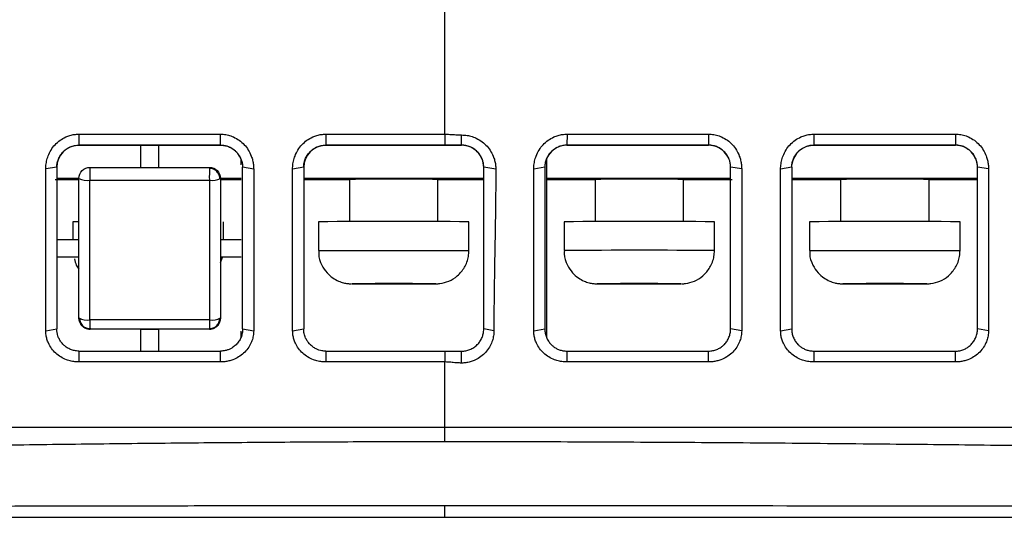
# Model space of a CAD drawing. Header units: millimetres. Extents: x 87 to 936, y -49 to 894.
# Tile 78 of 107: x 573 to 618, y 701 to 723. Entities that reach past the tile are written whole.
import ezdxf

# ---------------------------------------------------------------- set-up
doc = ezdxf.new("R2010")
doc.units = ezdxf.units.MM

msp = doc.modelspace()

# ---------------------------------------------------------------- linework, layer by layer
at = {"color": 7, "linetype": 'Continuous', "lineweight": 25}
for p, q in [((576.151, 717.955), (576.16, 717.458)), ((582.56, 717.459), (582.555, 717.955)), ((587.317, 717.955), (587.32, 717.459)), ((592.703, 717.955), (592.703, 717.459)), ((598.223, 717.955), (598.22, 717.459)), ((604.626, 717.955), (604.62, 717.459)), ((609.388, 717.955), (609.38, 717.458)), ((615.791, 717.955), (615.78, 717.458)), ((593.46, 717.459), (593.46, 717.918)), ((576.16, 717.458), (576.16, 717.452)), ((576.16, 717.452), (578.96, 717.452)), ((578.96, 717.454), (579.76, 717.454)), ((578.96, 716.453), (578.96, 717.454)), ((579.76, 717.454), (579.76, 716.453)), ((579.76, 717.452), (582.56, 717.452)), ((582.56, 717.452), (582.56, 717.459)), ((587.32, 717.452), (587.32, 717.459)), ((587.32, 717.452), (593.46, 717.452)), ((593.46, 717.452), (593.46, 717.459)), ((598.22, 717.452), (598.22, 717.459)), ((598.22, 717.452), (604.62, 717.452)), ((604.62, 717.452), (604.62, 717.459)), ((609.38, 717.458), (609.38, 717.452)), ((609.38, 717.452), (615.78, 717.452)), ((615.78, 717.452), (615.78, 717.458)), ((583.49, 716.564), (583.49, 716.824)), ((597.29, 716.824), (597.29, 708.784)), ((575.16, 716.458), (574.659, 716.382)), ((584.06, 716.379), (583.56, 716.458)), ((583.56, 716.458), (583.56, 716.457)), ((586.32, 716.458), (585.819, 716.38)), ((595.004, 716.372), (594.46, 716.458)), ((597.22, 716.458), (596.72, 716.379)), ((606.12, 716.381), (605.62, 716.458)), ((608.38, 716.458), (607.88, 716.379)), ((608.39, 716.598), (608.39, 716.585)), ((617.28, 716.383), (616.78, 716.458)), ((576.16, 715.895), (575.09, 715.895)), ((576.16, 715.952), (575.16, 715.952)), ((583.49, 715.952), (582.56, 715.952)), ((583.49, 715.895), (582.56, 715.895)), ((594.46, 715.952), (586.32, 715.952)), ((588.401, 715.895), (586.32, 715.895)), ((588.39, 715.918), (588.39, 714.004)), ((588.409, 715.895), (588.406, 715.912)), ((592.39, 715.495), (592.39, 715.911)), ((594.46, 715.895), (592.39, 715.895)), ((605.62, 715.952), (597.29, 715.952)), ((599.501, 715.895), (597.29, 715.895)), ((599.49, 715.918), (599.49, 714.004)), ((599.509, 715.895), (599.506, 715.912)), ((603.49, 715.495), (603.49, 715.911)), ((605.69, 715.895), (603.49, 715.895)), ((616.78, 715.952), (608.39, 715.952)), ((610.601, 715.895), (608.39, 715.895)), ((610.59, 715.918), (610.59, 714.004)), ((610.609, 715.895), (610.606, 715.912)), ((614.59, 715.495), (614.59, 715.911)), ((616.79, 715.895), (614.59, 715.895)), ((592.39, 714.004), (592.39, 715.495)), ((603.49, 714.004), (603.49, 715.495)), ((614.59, 714.004), (614.59, 715.495)), ((575.89, 713.995), (575.89, 713.201)), ((582.69, 713.202), (582.69, 713.995)), ((586.99, 713.995), (586.99, 712.695)), ((593.79, 712.695), (593.79, 713.995)), ((598.09, 713.995), (598.09, 712.695)), ((604.89, 712.695), (604.89, 713.995)), ((609.19, 713.995), (609.19, 712.695)), ((615.99, 712.695), (615.99, 713.995)), ((575.16, 713.201), (576.16, 713.201)), ((582.56, 713.202), (583.49, 713.202)), ((576.16, 712.401), (575.16, 712.401)), ((583.49, 712.401), (582.56, 712.401)), ((582.56, 712.142), (582.654, 712.398)), ((588.541, 711.194), (588.542, 711.197)), ((588.541, 711.194), (588.541, 711.197)), ((589.565, 711.197), (588.561, 711.197)), ((588.561, 711.194), (589.565, 711.194)), ((589.954, 711.201), (590.826, 711.201)), ((590.826, 711.189), (589.954, 711.189)), ((592.219, 711.197), (591.215, 711.197)), ((591.215, 711.194), (592.219, 711.194)), ((592.239, 711.194), (592.237, 711.197)), ((592.239, 711.197), (592.239, 711.194)), ((599.641, 711.194), (599.642, 711.197)), ((599.641, 711.194), (599.641, 711.197)), ((600.665, 711.197), (599.661, 711.197)), ((599.661, 711.194), (600.665, 711.194)), ((601.054, 711.201), (601.926, 711.201)), ((601.926, 711.189), (601.054, 711.189)), ((603.319, 711.197), (602.315, 711.197)), ((602.315, 711.194), (603.319, 711.194)), ((603.339, 711.194), (603.337, 711.197)), ((603.339, 711.197), (603.339, 711.194)), ((610.741, 711.194), (610.742, 711.197)), ((610.741, 711.194), (610.741, 711.197)), ((611.765, 711.197), (610.761, 711.197)), ((610.761, 711.194), (611.765, 711.194)), ((612.154, 711.201), (613.026, 711.201)), ((613.026, 711.189), (612.154, 711.189)), ((614.419, 711.197), (613.415, 711.197)), ((613.415, 711.194), (614.419, 711.194)), ((614.439, 711.194), (614.437, 711.197)), ((614.439, 711.197), (614.439, 711.194)), ((576.16, 709.646), (576.16, 709.651)), ((582.56, 709.651), (582.56, 709.646)), ((574.661, 709.069), (575.16, 709.154)), ((576.66, 709.151), (576.66, 709.146)), ((578.96, 709.146), (576.66, 709.146)), ((578.96, 709.149), (579.76, 709.149)), ((578.96, 708.149), (578.96, 709.149)), ((579.76, 709.149), (579.76, 708.149)), ((582.06, 709.146), (579.76, 709.146)), ((582.06, 709.146), (582.06, 709.151)), ((583.56, 709.154), (584.06, 709.066)), ((585.82, 709.067), (586.32, 709.154)), ((594.918, 709.074), (594.46, 709.154)), ((596.72, 709.066), (597.22, 709.154)), ((606.12, 709.068), (605.62, 709.154)), ((607.88, 709.067), (608.38, 709.154)), ((617.28, 709.07), (616.78, 709.154)), ((583.49, 708.784), (583.49, 709.048)), ((608.39, 709.028), (608.39, 709.01)), ((576.16, 708.153), (576.155, 707.662)), ((582.557, 707.663), (582.56, 708.154)), ((587.32, 708.154), (587.318, 707.663)), ((592.703, 708.152), (592.703, 707.663)), ((593.46, 707.614), (593.46, 708.154)), ((598.22, 708.154), (598.221, 707.663)), ((604.623, 707.663), (604.62, 708.154)), ((609.38, 708.153), (609.384, 707.662)), ((615.787, 707.662), (615.78, 708.153)), ((592.703, 704.072), (592.703, 704.72)), ((592.703, 700.647), (592.703, 701.167)), ((592.703, 700.647), (594.703, 700.647)), ((594.703, 700.647), (633.09, 700.648))]:
    msp.add_line(p, q, dxfattribs=at)
at = {"color": 7, "linetype": 'Continuous', "lineweight": 25, "flags": 128}
for points in [[(576.116, 713.999), (576.028, 713.999), (575.89, 713.995)], [(588.541, 711.197), (588.518, 711.197), (588.503, 711.196), (588.493, 711.196), (588.49, 711.195), (588.493, 711.195), (588.503, 711.195), (588.518, 711.194), (588.541, 711.194)], [(590.826, 711.201), (590.718, 711.202), (590.609, 711.202), (590.5, 711.202), (590.39, 711.202), (590.28, 711.202), (590.17, 711.202), (590.061, 711.202), (589.954, 711.201)], [(589.954, 711.189), (590.061, 711.189), (590.17, 711.189), (590.28, 711.189), (590.39, 711.189), (590.5, 711.189), (590.609, 711.189), (590.718, 711.189), (590.826, 711.189)], [(592.239, 711.194), (592.261, 711.194), (592.277, 711.195), (592.287, 711.195), (592.29, 711.195), (592.287, 711.196), (592.277, 711.196), (592.261, 711.197), (592.239, 711.197)], [(599.641, 711.197), (599.618, 711.197), (599.603, 711.196), (599.593, 711.196), (599.59, 711.195), (599.593, 711.195), (599.603, 711.195), (599.618, 711.194), (599.641, 711.194)], [(601.926, 711.201), (601.818, 711.202), (601.709, 711.202), (601.6, 711.202), (601.49, 711.202), (601.38, 711.202), (601.27, 711.202), (601.161, 711.202), (601.054, 711.201)], [(601.054, 711.189), (601.161, 711.189), (601.27, 711.189), (601.38, 711.189), (601.49, 711.189), (601.6, 711.189), (601.709, 711.189), (601.818, 711.189), (601.926, 711.189)], [(603.339, 711.194), (603.361, 711.194), (603.377, 711.195), (603.387, 711.195), (603.39, 711.195), (603.387, 711.196), (603.377, 711.196), (603.361, 711.197), (603.339, 711.197)], [(610.741, 711.197), (610.718, 711.197), (610.703, 711.196), (610.693, 711.196), (610.69, 711.195), (610.693, 711.195), (610.703, 711.195), (610.718, 711.194), (610.741, 711.194)], [(613.026, 711.201), (612.918, 711.202), (612.809, 711.202), (612.7, 711.202), (612.59, 711.202), (612.48, 711.202), (612.37, 711.202), (612.261, 711.202), (612.154, 711.201)], [(612.154, 711.189), (612.261, 711.189), (612.37, 711.189), (612.48, 711.189), (612.59, 711.189), (612.7, 711.189), (612.809, 711.189), (612.918, 711.189), (613.026, 711.189)], [(614.439, 711.194), (614.461, 711.194), (614.477, 711.195), (614.487, 711.195), (614.49, 711.195), (614.487, 711.196), (614.477, 711.196), (614.461, 711.197), (614.439, 711.197)], [(592.703, 704.72), (593.703, 704.72), (594.703, 704.72)]]:
    msp.add_lwpolyline(points, dxfattribs=at)
at = {"color": 8, "linetype": 'Continuous', "lineweight": 25, "flags": 128}
for points in [[(586.99, 712.695), (586.99, 712.695), (587.128, 712.699), (587.53, 712.701), (588.163, 712.704), (588.977, 712.705), (589.906, 712.706), (590.874, 712.706), (591.802, 712.705), (592.616, 712.704), (593.25, 712.701), (593.652, 712.699), (593.79, 712.695), (593.79, 712.695)], [(609.19, 712.695), (609.19, 712.695), (609.328, 712.699), (609.73, 712.701), (610.363, 712.704), (611.177, 712.705), (612.106, 712.706), (613.074, 712.706), (614.002, 712.705), (614.816, 712.704), (615.45, 712.701), (615.852, 712.699), (615.99, 712.695), (615.99, 712.695)]]:
    msp.add_lwpolyline(points, dxfattribs=at)
at = {"color": 7, "linetype": 'Continuous', "lineweight": 25}
for centre, radius, start, end in [((576.16, 716.452), 1, 89.9998, 179.9998), ((582.56, 716.452), 1, 21.5654, 90.0001), ((587.32, 716.452), 1, 89.9998, 179.9998), ((593.46, 716.452), 1, 0.0002, 90.0002), ((598.22, 716.452), 1, 89.9999, 158.4346), ((604.62, 716.452), 1, 0.0002, 90.0002), ((609.38, 716.452), 1, 89.9999, 171.8902), ((615.78, 716.452), 1, 0.0002, 90.0002), ((588.062, 716.037), 11.41, 177.903, 180.8073), ((599.635, 716.037), 17.581, 178.6379, 180.5252), ((576.534, 716.72), 0.852, 243.9309, 278.0416), ((582.179, 716.734), 0.867, 261.7998, 296.0272), ((590.342, 446.118), 269.801, 89.56519, 90.41124), ((601.442, 446.118), 269.801, 89.56519, 90.41124), ((612.542, 446.118), 269.801, 89.56519, 90.41124), ((590.39, 314.289), 399.721, 89.51264, 90.48736), ((601.49, 314.289), 399.721, 89.51264, 90.48736), ((612.59, 314.289), 399.721, 89.51264, 90.48736), ((589.804, 530.407), 180.794, 89.97751, 90.3939), ((589.804, 891.984), 180.794, 269.6061, 270.02249), ((590.055, 607.847), 103.351, 90.09981, 90.2716), ((590.055, 814.544), 103.351, 269.7284, 269.90019), ((590.976, 530.407), 180.794, 89.6061, 90.02249), ((590.725, 607.847), 103.351, 89.7284, 89.90019), ((590.976, 891.984), 180.794, 269.97751, 270.3939), ((590.725, 814.544), 103.351, 270.09981, 270.2716), ((600.904, 530.407), 180.794, 89.97751, 90.3939), ((600.904, 891.984), 180.794, 269.6061, 270.02249), ((601.155, 607.847), 103.351, 90.09981, 90.2716), ((601.155, 814.544), 103.351, 269.7284, 269.90019), ((602.076, 530.407), 180.794, 89.6061, 90.02249), ((601.825, 607.847), 103.351, 89.7284, 89.90019), ((602.076, 891.984), 180.794, 269.97751, 270.3939), ((601.825, 814.544), 103.351, 270.09981, 270.2716), ((612.004, 530.407), 180.794, 89.97751, 90.3939), ((612.004, 891.984), 180.794, 269.6061, 270.02249), ((612.255, 607.847), 103.351, 90.09981, 90.2716), ((612.255, 814.544), 103.351, 269.7284, 269.90019), ((613.176, 530.407), 180.794, 89.6061, 90.02249), ((612.925, 607.847), 103.351, 89.7284, 89.90019), ((613.176, 891.984), 180.794, 269.97751, 270.3939), ((612.925, 814.544), 103.351, 270.09981, 270.2716), ((576.535, 710.346), 0.79, 241.6136, 278.6608), ((585.485, 709.474), 8.831, 179.4087, 182.0954), ((582.179, 710.356), 0.801, 261.1902, 298.3688), ((596.111, 709.474), 14.055, 179.6295, 181.3143)]:
    msp.add_arc(centre, radius, start, end, dxfattribs=at)
at = {"color": 8, "linetype": 'Continuous', "lineweight": 25}
msp.add_arc((601.49, 312.989), 399.721, 89.51264, 90.48736, dxfattribs=at)
at = {"color": 7, "linetype": 'Continuous', "lineweight": 25}
for points, knots in [([(592.703, 717.955), (592.703, 720.211), (592.703, 722.469), (592.703, 724.731), (592.703, 724.731), (592.703, 724.731), (592.703, 724.731)], [0.662291, 0.662291, 0.662291, 0.662291, 1, 1, 1, 1.0000017, 1.0000017, 1.0000017, 1.0000017]), ([(574.659, 716.382), (574.66, 716.422), (574.662, 716.502), (574.675, 716.62), (574.696, 716.738), (574.727, 716.854), (574.785, 717.026), (574.89, 717.243), (575.072, 717.484), (575.297, 717.686), (575.532, 717.821), (575.752, 717.903), (575.95, 717.947), (576.084, 717.953), (576.151, 717.955)], [0, 0, 0, 0, 0.050094, 0.099934, 0.149775, 0.199871, 0.250473, 0.376175, 0.500259, 0.62563, 0.749897, 0.83421, 0.917004, 1, 1, 1, 1]), ([(576.151, 717.955), (577.231, 717.955), (579.366, 717.955), (581.5, 717.955), (582.555, 717.955)], [0, 0, 0, 0, 0.505989, 1, 1, 1, 1]), ([(582.555, 717.955), (582.595, 717.954), (582.676, 717.952), (582.797, 717.936), (582.915, 717.911), (583.032, 717.875), (583.201, 717.808), (583.414, 717.686), (583.641, 717.485), (583.825, 717.243), (583.944, 717.001), (584.015, 716.777), (584.053, 716.579), (584.057, 716.446), (584.06, 716.379)], [0, 0, 0, 0, 0.050105, 0.099814, 0.149496, 0.199514, 0.250229, 0.374584, 0.499897, 0.623974, 0.749688, 0.833573, 0.916595, 1, 1, 1, 1]), ([(585.819, 716.38), (585.82, 716.42), (585.822, 716.5), (585.835, 716.619), (585.857, 716.737), (585.888, 716.853), (585.946, 717.025), (586.052, 717.243), (586.235, 717.484), (586.46, 717.686), (586.696, 717.821), (586.917, 717.903), (587.116, 717.947), (587.25, 717.953), (587.317, 717.955)], [0, 0, 0, 0, 0.050045, 0.099853, 0.149685, 0.199801, 0.250455, 0.376295, 0.500245, 0.625517, 0.749905, 0.834221, 0.917015, 1, 1, 1, 1]), ([(587.317, 717.955), (588.217, 717.955), (590.012, 717.955), (591.807, 717.955), (592.703, 717.955)], [0, 0, 0, 0, 0.501133, 1, 1, 1, 1]), ([(592.703, 717.955), (592.736, 717.955), (592.811, 717.953), (592.938, 717.947), (593.104, 717.935), (593.282, 717.922), (593.408, 717.919), (593.46, 717.918)], [0, 0, 0, 0, 0.130988, 0.297633, 0.500016, 0.793109, 1, 1, 1, 1]), ([(596.72, 716.379), (596.72, 716.419), (596.722, 716.499), (596.736, 716.619), (596.757, 716.736), (596.788, 716.853), (596.847, 717.025), (596.953, 717.243), (597.137, 717.485), (597.364, 717.686), (597.6, 717.821), (597.822, 717.903), (598.02, 717.947), (598.155, 717.952), (598.223, 717.955)], [0, 0, 0, 0, 0.050104, 0.099933, 0.149751, 0.199823, 0.250411, 0.37614, 0.500229, 0.625554, 0.749898, 0.834042, 0.916842, 1, 1, 1, 1]), ([(598.223, 717.955), (599.285, 717.955), (601.42, 717.955), (603.554, 717.955), (604.626, 717.955)], [0, 0, 0, 0, 0.497912, 1, 1, 1, 1]), ([(604.626, 717.955), (604.666, 717.954), (604.747, 717.952), (604.867, 717.936), (604.985, 717.911), (605.101, 717.875), (605.269, 717.807), (605.481, 717.686), (605.706, 717.484), (605.889, 717.243), (606.006, 717.001), (606.075, 716.777), (606.113, 716.58), (606.118, 716.447), (606.12, 716.381)], [0, 0, 0, 0, 0.050017, 0.099674, 0.149343, 0.199396, 0.250198, 0.374496, 0.499875, 0.624021, 0.749661, 0.833798, 0.916844, 1, 1, 1, 1]), ([(607.88, 716.379), (607.88, 716.42), (607.882, 716.5), (607.896, 716.619), (607.918, 716.737), (607.949, 716.854), (608.008, 717.026), (608.115, 717.244), (608.3, 717.486), (608.528, 717.687), (608.764, 717.822), (608.987, 717.903), (609.186, 717.947), (609.321, 717.952), (609.388, 717.955)], [0, 0, 0, 0, 0.050176, 0.100036, 0.149849, 0.199885, 0.250411, 0.376082, 0.500213, 0.625504, 0.749921, 0.833937, 0.916736, 1, 1, 1, 1]), ([(609.388, 717.955), (610.447, 717.955), (612.581, 717.955), (614.716, 717.955), (615.791, 717.955)], [0, 0, 0, 0, 0.495965, 1, 1, 1, 1]), ([(615.791, 717.955), (615.832, 717.954), (615.912, 717.952), (616.032, 717.936), (616.149, 717.91), (616.265, 717.875), (616.433, 717.807), (616.644, 717.685), (616.868, 717.484), (617.05, 717.243), (617.167, 717.002), (617.236, 716.779), (617.273, 716.582), (617.278, 716.449), (617.28, 716.383)], [0, 0, 0, 0, 0.050002, 0.099653, 0.149323, 0.199386, 0.250206, 0.374494, 0.499874, 0.624014, 0.749653, 0.833807, 0.91686, 1, 1, 1, 1]), ([(593.46, 717.918), (593.501, 717.917), (593.582, 717.916), (593.704, 717.901), (593.823, 717.877), (593.94, 717.844), (594.111, 717.78), (594.328, 717.664), (594.562, 717.469), (594.755, 717.233), (594.881, 716.994), (594.956, 716.771), (594.997, 716.573), (595.001, 716.44), (595.004, 716.372)], [0, 0, 0, 0, 0.050278, 0.100103, 0.149797, 0.199686, 0.250092, 0.37478, 0.499902, 0.624663, 0.749808, 0.833461, 0.916388, 1, 1, 1, 1]), ([(575.16, 716.458), (575.16, 716.512), (575.169, 716.622), (575.211, 716.79), (575.29, 716.966), (575.398, 717.115), (575.503, 717.215), (575.58, 717.274), (575.659, 717.326), (575.782, 717.39), (575.956, 717.445), (576.092, 717.458), (576.16, 717.458)], [2, 2, 2, 2, 2.319067, 2.658461, 3.02678, 3.464273, 3.759177, 3.90771, 4.056932, 4.338616, 4.759786, 5.185472, 5.185472, 5.185472, 5.185472]), ([(582.56, 717.459), (581.498, 717.459), (579.364, 717.459), (577.231, 717.459), (576.16, 717.458)], [0, 0, 0, 0, 0.497876, 1, 1, 1, 1]), ([(582.56, 717.459), (582.621, 717.459), (582.744, 717.447), (582.932, 717.394), (583.116, 717.299), (583.265, 717.176), (583.36, 717.062), (583.429, 716.957), (583.477, 716.863), (583.522, 716.739), (583.552, 716.612), (583.56, 716.508), (583.56, 716.458)], [2, 2, 2, 2, 2.385379, 2.76693, 3.212195, 3.655425, 3.947547, 4.104801, 4.419257, 4.577532, 4.898635, 5.198814, 5.198814, 5.198814, 5.198814]), ([(586.32, 716.458), (586.32, 716.512), (586.329, 716.622), (586.371, 716.79), (586.45, 716.965), (586.557, 717.114), (586.661, 717.214), (586.738, 717.273), (586.817, 717.325), (586.94, 717.389), (587.115, 717.445), (587.251, 717.459), (587.32, 717.459)], [2, 2, 2, 2, 2.319285, 2.659026, 3.027243, 3.463928, 3.758271, 3.906497, 4.055395, 4.339051, 4.76238, 5.189994, 5.189994, 5.189994, 5.189994]), ([(592.703, 717.459), (591.804, 717.459), (590.01, 717.459), (588.216, 717.459), (587.32, 717.459)], [0, 0, 0, 0, 0.500757, 1, 1, 1, 1]), ([(593.46, 717.459), (593.427, 717.459), (593.352, 717.459), (593.226, 717.459), (593.059, 717.459), (592.882, 717.459), (592.756, 717.459), (592.703, 717.459)], [0, 0, 0, 0, 0.129617, 0.2962571, 0.5000045, 0.7914886, 1, 1, 1, 1]), ([(594.46, 716.458), (594.459, 716.492), (594.457, 716.556), (594.443, 716.645), (594.426, 716.721), (594.406, 716.784), (594.367, 716.886), (594.297, 717.018), (594.17, 717.172), (594.017, 717.298), (593.839, 717.391), (593.651, 717.448), (593.523, 717.456), (593.46, 717.459)], [0, 0, 0, 0, 0.065503, 0.123477, 0.173921, 0.216834, 0.252215, 0.383834, 0.502968, 0.633052, 0.759098, 0.881332, 1, 1, 1, 1]), ([(598.22, 717.459), (598.188, 717.458), (598.124, 717.456), (598.031, 717.442), (597.942, 717.421), (597.858, 717.392), (597.779, 717.358), (597.706, 717.318), (597.638, 717.273), (597.576, 717.226), (597.489, 717.146), (597.387, 717.024), (597.294, 716.852), (597.232, 716.662), (597.224, 716.529), (597.22, 716.458)], [0, 0, 0, 0, 0.061133, 0.120569, 0.178313, 0.23437, 0.288747, 0.34145, 0.392485, 0.441861, 0.489586, 0.617602, 0.741958, 0.862509, 1, 1, 1, 1]), ([(604.62, 717.459), (603.574, 717.459), (601.44, 717.459), (599.307, 717.459), (598.22, 717.459)], [0, 0, 0, 0, 0.490392, 1, 1, 1, 1]), ([(605.62, 716.458), (605.619, 716.488), (605.618, 716.546), (605.606, 716.63), (605.589, 716.709), (605.567, 716.781), (605.527, 716.888), (605.452, 717.025), (605.33, 717.171), (605.186, 717.289), (605.024, 717.38), (604.832, 717.445), (604.692, 717.454), (604.62, 717.459)], [0, 0, 0, 0, 0.058192, 0.113163, 0.16492, 0.213474, 0.258834, 0.383794, 0.511467, 0.618776, 0.735936, 0.862997, 1, 1, 1, 1]), ([(608.38, 716.458), (608.38, 716.515), (608.39, 716.632), (608.435, 716.803), (608.505, 716.95), (608.586, 717.071), (608.681, 717.179), (608.824, 717.299), (609, 717.392), (609.197, 717.447), (609.317, 717.458), (609.38, 717.458)], [2, 2, 2, 2, 2.342997, 2.701845, 3.05616, 3.321402, 3.583037, 3.930734, 4.454978, 4.805641, 5.200781, 5.200781, 5.200781, 5.200781]), ([(615.78, 717.458), (614.745, 717.458), (612.612, 717.458), (610.479, 717.458), (609.38, 717.458)], [0, 0, 0, 0, 0.484952, 1, 1, 1, 1]), ([(616.78, 716.458), (616.779, 716.488), (616.778, 716.546), (616.766, 716.631), (616.749, 716.709), (616.727, 716.781), (616.686, 716.887), (616.612, 717.025), (616.49, 717.17), (616.347, 717.288), (616.186, 717.378), (615.994, 717.445), (615.853, 717.454), (615.78, 717.458)], [0, 0, 0, 0, 0.05846, 0.113572, 0.165342, 0.213778, 0.258891, 0.383529, 0.511601, 0.617282, 0.733888, 0.861452, 1, 1, 1, 1]), ([(575.16, 716.458), (575.16, 715.848), (575.16, 714.63), (575.16, 712.803), (575.16, 710.978), (575.16, 709.762), (575.16, 709.154)], [0, 0, 0, 0, 0.250003, 0.5, 0.749997, 1, 1, 1, 1]), ([(576.16, 715.954), (576.16, 716.085), (576.214, 716.215), (576.399, 716.401), (576.529, 716.454), (576.66, 716.454)], [0, 0, 0, 0, 0.5, 0.5, 1, 1, 1, 1]), ([(576.66, 716.454), (577.558, 716.454), (579.358, 716.455), (581.158, 716.455), (582.06, 716.455)], [0, 0, 0, 0, 0.498842, 1, 1, 1, 1]), ([(582.533, 715.929), (582.528, 715.989), (582.519, 716.081), (582.461, 716.192), (582.4, 716.27), (582.324, 716.332), (582.212, 716.394), (582.119, 716.405), (582.058, 716.413)], [0, 0, 0, 0, 0.2376762, 0.3661241, 0.4976273, 0.6294501, 0.7588369, 1, 1, 1, 1]), ([(582.06, 716.455), (582.191, 716.455), (582.321, 716.401), (582.506, 716.216), (582.56, 716.086), (582.56, 715.955)], [0, 0, 0, 0, 0.5, 0.5, 1, 1, 1, 1]), ([(583.56, 709.154), (583.56, 709.306), (583.56, 709.61), (583.56, 710.218), (583.56, 711.282), (583.56, 712.806), (583.56, 714.633), (583.56, 715.852), (583.56, 716.458)], [0, 0, 0, 0, 0.0625, 0.125, 0.25, 0.5, 0.751297, 1, 1, 1, 1]), ([(586.32, 716.458), (586.32, 715.849), (586.32, 714.63), (586.32, 712.803), (586.32, 710.978), (586.32, 709.762), (586.32, 709.154)], [0, 0, 0, 0, 0.250003, 0.5, 0.749997, 1, 1, 1, 1]), ([(594.46, 709.154), (594.46, 709.451), (594.46, 710.058), (594.46, 710.941), (594.46, 711.861), (594.46, 712.775), (594.46, 713.717), (594.46, 714.648), (594.46, 715.562), (594.46, 716.17), (594.46, 716.458)], [0, 0, 0, 0, 0.122154, 0.250013, 0.363286, 0.500002, 0.624995, 0.749989, 0.881753, 1, 1, 1, 1]), ([(595.004, 716.372), (595.003, 716.092), (595.001, 715.483), (594.991, 714.614), (594.976, 713.677), (594.959, 712.709), (594.943, 711.753), (594.929, 710.831), (594.92, 709.975), (594.919, 709.368), (594.918, 709.074)], [0, 0, 0, 0, 0.1150045, 0.2500439, 0.3568271, 0.5000427, 0.6478412, 0.7500189, 0.8789503, 1, 1, 1, 1]), ([(597.22, 716.458), (597.22, 715.849), (597.22, 714.63), (597.22, 712.803), (597.22, 710.978), (597.22, 709.762), (597.22, 709.154)], [0, 0, 0, 0, 0.250003, 0.5, 0.749997, 1, 1, 1, 1]), ([(605.62, 709.154), (605.62, 709.306), (605.62, 709.61), (605.62, 710.218), (605.62, 711.282), (605.62, 712.809), (605.62, 714.635), (605.62, 715.854), (605.62, 716.458)], [0, 0, 0, 0, 0.0625, 0.125, 0.25, 0.5, 0.752209, 1, 1, 1, 1]), ([(606.12, 716.381), (606.12, 715.748), (606.12, 714.576), (606.12, 712.963), (606.12, 711.634), (606.12, 710.59), (606.12, 709.831), (606.12, 709.355), (606.12, 709.132), (606.12, 709.068)], [0, 0, 0, 0, 0.2594023, 0.4799624, 0.6616765, 0.8045405, 0.9085507, 0.9737045, 1, 1, 1, 1]), ([(608.38, 716.458), (608.38, 715.849), (608.38, 714.63), (608.38, 712.803), (608.38, 710.978), (608.38, 709.762), (608.38, 709.154)], [0, 0, 0, 0, 0.2500025, 0.5, 0.7499975, 1, 1, 1, 1]), ([(616.78, 709.154), (616.78, 709.306), (616.78, 709.61), (616.78, 710.218), (616.78, 711.282), (616.78, 712.809), (616.78, 714.635), (616.78, 715.854), (616.78, 716.458)], [0, 0, 0, 0, 0.0625001, 0.1249999, 0.25, 0.5, 0.75241, 1, 1, 1, 1]), ([(617.28, 716.383), (617.28, 715.762), (617.28, 714.611), (617.28, 713.021), (617.28, 711.705), (617.281, 710.661), (617.281, 709.889), (617.281, 709.389), (617.28, 709.146), (617.28, 709.07)], [0, 0, 0, 0, 0.254472, 0.471751, 0.65183, 0.7947, 0.900354, 0.968789, 1, 1, 1, 1]), ([(576.16, 709.651), (576.16, 710.18), (576.16, 711.236), (576.16, 712.816), (576.16, 714.387), (576.16, 715.433), (576.16, 715.954)], [0, 0, 0, 0, 0.252143, 0.502855, 0.752139, 1, 1, 1, 1]), ([(582.56, 715.955), (582.56, 715.433), (582.56, 714.388), (582.56, 712.816), (582.56, 711.236), (582.56, 710.181), (582.56, 709.651)], [0, 0, 0, 0, 0.247792, 0.497053, 0.747788, 1, 1, 1, 1]), ([(587.01, 712.697), (587.004, 712.646), (586.977, 712.421), (587.11, 712.06), (587.346, 711.698), (587.617, 711.461), (587.878, 711.317), (588.103, 711.241), (588.268, 711.21), (588.37, 711.2), (588.415, 711.197), (588.443, 711.196), (588.459, 711.195), (588.468, 711.195), (588.471, 711.195)], [0, 0, 0, 0, 0.06218, 0.276368, 0.447242, 0.590989, 0.711689, 0.809205, 0.881532, 0.917092, 0.937445, 0.956524, 0.987105, 1, 1, 1, 1]), ([(592.307, 711.195), (592.309, 711.195), (592.325, 711.195), (592.341, 711.196), (592.405, 711.199), (592.584, 711.217), (592.9, 711.301), (593.293, 711.546), (593.614, 711.931), (593.771, 712.344), (593.785, 712.607), (593.79, 712.695)], [0, 0, 0, 0, 0.006479, 0.059753, 0.081523, 0.116304, 0.287617, 0.473075, 0.67705, 0.891953, 1, 1, 1, 1]), ([(598.11, 712.697), (598.104, 712.646), (598.077, 712.421), (598.21, 712.06), (598.446, 711.698), (598.717, 711.461), (598.978, 711.317), (599.203, 711.241), (599.368, 711.21), (599.47, 711.2), (599.515, 711.197), (599.543, 711.196), (599.559, 711.195), (599.568, 711.195), (599.571, 711.195)], [0, 0, 0, 0, 0.06218, 0.276368, 0.447242, 0.590989, 0.711689, 0.809205, 0.881532, 0.917092, 0.937445, 0.956524, 0.987105, 1, 1, 1, 1]), ([(603.407, 711.195), (603.409, 711.195), (603.425, 711.195), (603.441, 711.196), (603.505, 711.199), (603.684, 711.217), (604, 711.301), (604.393, 711.546), (604.714, 711.931), (604.871, 712.344), (604.885, 712.607), (604.89, 712.695)], [0, 0, 0, 0, 0.006479, 0.059753, 0.081523, 0.116304, 0.287617, 0.473075, 0.67705, 0.891953, 1, 1, 1, 1]), ([(609.21, 712.697), (609.204, 712.646), (609.177, 712.421), (609.31, 712.06), (609.546, 711.698), (609.817, 711.461), (610.078, 711.317), (610.303, 711.241), (610.468, 711.21), (610.57, 711.2), (610.615, 711.197), (610.643, 711.196), (610.659, 711.195), (610.668, 711.195), (610.671, 711.195)], [0, 0, 0, 0, 0.06218, 0.276368, 0.447242, 0.590989, 0.711689, 0.809205, 0.881532, 0.917092, 0.937445, 0.956524, 0.987105, 1, 1, 1, 1]), ([(614.507, 711.195), (614.509, 711.195), (614.525, 711.195), (614.541, 711.196), (614.605, 711.199), (614.784, 711.217), (615.1, 711.301), (615.493, 711.546), (615.814, 711.931), (615.971, 712.344), (615.985, 712.607), (615.99, 712.695)], [0, 0, 0, 0, 0.006479, 0.059753, 0.081523, 0.116304, 0.287617, 0.473075, 0.67705, 0.891953, 1, 1, 1, 1]), ([(575.961, 712.319), (575.98, 712.222), (576.012, 712.054), (576.116, 711.92), (576.16, 711.863)], [0, 0, 0, 0, 0.576443, 1, 1, 1, 1]), ([(576.66, 709.151), (576.529, 709.151), (576.399, 709.205), (576.214, 709.39), (576.16, 709.52), (576.16, 709.651)], [0, 0, 0, 0, 0.5, 0.5, 1, 1, 1, 1]), ([(576.16, 709.646), (576.161, 709.622), (576.163, 709.574), (576.178, 709.507), (576.199, 709.448), (576.225, 709.397), (576.254, 709.353), (576.301, 709.294), (576.375, 709.229), (576.484, 709.172), (576.562, 709.157), (576.6, 709.149)], [0, 0, 0, 0, 0.1024, 0.197248, 0.284546, 0.364295, 0.4365, 0.501167, 0.675503, 0.841703, 1, 1, 1, 1]), ([(576.195, 709.619), (576.202, 709.562), (576.214, 709.473), (576.273, 709.368), (576.333, 709.296), (576.407, 709.239), (576.514, 709.185), (576.602, 709.177), (576.658, 709.172)], [0, 0, 0, 0, 0.2423609, 0.3720765, 0.5040164, 0.6354151, 0.7635414, 1, 1, 1, 1]), ([(582.059, 709.171), (582.116, 709.176), (582.204, 709.184), (582.31, 709.238), (582.385, 709.295), (582.445, 709.367), (582.505, 709.472), (582.517, 709.561), (582.524, 709.619)], [0, 0, 0, 0, 0.236231, 0.364273, 0.495623, 0.627562, 0.757336, 1, 1, 1, 1]), ([(582.56, 709.651), (582.56, 709.52), (582.506, 709.39), (582.321, 709.205), (582.191, 709.151), (582.06, 709.151)], [0, 0, 0, 0, 0.5, 0.5, 1, 1, 1, 1]), ([(582.06, 709.146), (582.08, 709.147), (582.122, 709.148), (582.184, 709.16), (582.246, 709.181), (582.307, 709.209), (582.364, 709.247), (582.424, 709.3), (582.486, 709.377), (582.546, 709.495), (582.555, 709.592), (582.56, 709.646)], [0, 0, 0, 0, 0.0779656, 0.1581157, 0.2404906, 0.3251275, 0.4120606, 0.5013216, 0.6275901, 0.7938574, 1, 1, 1, 1]), ([(576.155, 707.662), (576.116, 707.663), (576.039, 707.665), (575.925, 707.677), (575.813, 707.698), (575.702, 707.726), (575.54, 707.781), (575.333, 707.882), (575.105, 708.056), (574.915, 708.269), (574.789, 708.49), (574.712, 708.696), (574.67, 708.881), (574.664, 709.006), (574.661, 709.069)], [0, 0, 0, 0, 0.050702, 0.100794, 0.150547, 0.200239, 0.250151, 0.375437, 0.499857, 0.624868, 0.749583, 0.833568, 0.916524, 1, 1, 1, 1]), ([(576.16, 708.153), (576.09, 708.153), (575.96, 708.167), (575.78, 708.223), (575.623, 708.304), (575.508, 708.392), (575.405, 708.493), (575.335, 708.583), (575.264, 708.704), (575.186, 708.882), (575.16, 709.046), (575.16, 709.154)], [2, 2, 2, 2, 2.422636, 2.784258, 3.141053, 3.49648, 3.675233, 4.031196, 4.208422, 4.560425, 5.2574, 5.2574, 5.2574, 5.2574]), ([(582.06, 709.151), (581.153, 709.151), (579.353, 709.151), (577.553, 709.151), (576.66, 709.151)], [0, 0, 0, 0, 0.503653, 1, 1, 1, 1]), ([(584.06, 709.066), (584.059, 709.028), (584.056, 708.953), (584.04, 708.841), (584.016, 708.731), (583.982, 708.622), (583.917, 708.465), (583.802, 708.266), (583.611, 708.054), (583.382, 707.881), (583.152, 707.77), (582.939, 707.704), (582.75, 707.669), (582.622, 707.665), (582.557, 707.663)], [0, 0, 0, 0, 0.050194, 0.099985, 0.149722, 0.199752, 0.250418, 0.375036, 0.500196, 0.624449, 0.749913, 0.832958, 0.915905, 1, 1, 1, 1]), ([(583.56, 709.154), (583.56, 709.09), (583.547, 708.961), (583.491, 708.772), (583.396, 708.594), (583.266, 708.436), (583.121, 708.32), (582.977, 708.241), (582.867, 708.2), (582.763, 708.173), (582.668, 708.158), (582.596, 708.154), (582.56, 708.154)], [2, 2, 2, 2, 2.410055, 2.827612, 3.245579, 3.666363, 4.087695, 4.37069, 4.654744, 4.797576, 5.013458, 5.227607, 5.227607, 5.227607, 5.227607]), ([(587.318, 707.663), (587.28, 707.664), (587.203, 707.665), (587.088, 707.678), (586.976, 707.698), (586.865, 707.727), (586.702, 707.782), (586.495, 707.882), (586.267, 708.055), (586.077, 708.268), (585.95, 708.488), (585.872, 708.695), (585.83, 708.879), (585.823, 709.005), (585.82, 709.067)], [0, 0, 0, 0, 0.050586, 0.100627, 0.150393, 0.200158, 0.250197, 0.375584, 0.499941, 0.624916, 0.7497, 0.833837, 0.916745, 1, 1, 1, 1]), ([(587.32, 708.154), (587.259, 708.154), (587.108, 708.168), (586.908, 708.233), (586.725, 708.343), (586.591, 708.462), (586.483, 708.599), (586.396, 708.757), (586.335, 708.944), (586.32, 709.084), (586.32, 709.154)], [2, 2, 2, 2, 2.366097, 2.903557, 3.258725, 3.661868, 4.001126, 4.340767, 4.790746, 5.240958, 5.240958, 5.240958, 5.240958]), ([(593.46, 708.154), (593.491, 708.154), (593.554, 708.156), (593.648, 708.17), (593.742, 708.193), (593.835, 708.225), (593.925, 708.267), (594.012, 708.318), (594.095, 708.379), (594.191, 708.467), (594.297, 708.595), (594.384, 708.758), (594.446, 708.948), (594.455, 709.078), (594.46, 709.154)], [0, 0, 0, 0, 0.0586672, 0.118264, 0.1788292, 0.2403996, 0.3030105, 0.366695, 0.4314851, 0.4974107, 0.6159856, 0.7481642, 0.8515341, 1, 1, 1, 1]), ([(594.918, 709.074), (594.917, 709.036), (594.916, 708.96), (594.902, 708.847), (594.88, 708.735), (594.85, 708.626), (594.791, 708.465), (594.684, 708.262), (594.502, 708.039), (594.28, 707.855), (594.053, 707.733), (593.841, 707.66), (593.652, 707.621), (593.524, 707.616), (593.46, 707.614)], [0, 0, 0, 0, 0.050407, 0.100344, 0.150107, 0.199996, 0.250306, 0.375434, 0.500237, 0.62529, 0.750054, 0.83367, 0.916478, 1, 1, 1, 1]), ([(598.221, 707.663), (598.182, 707.664), (598.105, 707.665), (597.99, 707.678), (597.878, 707.698), (597.767, 707.726), (597.604, 707.781), (597.397, 707.881), (597.168, 708.055), (596.977, 708.267), (596.849, 708.487), (596.772, 708.693), (596.729, 708.878), (596.723, 709.003), (596.72, 709.066)], [0, 0, 0, 0, 0.050736, 0.100854, 0.150619, 0.200305, 0.250183, 0.375503, 0.499915, 0.625201, 0.749698, 0.833563, 0.916468, 1, 1, 1, 1]), ([(597.22, 709.154), (597.221, 709.122), (597.223, 709.058), (597.237, 708.962), (597.26, 708.868), (597.292, 708.777), (597.332, 708.69), (597.381, 708.607), (597.437, 708.529), (597.509, 708.447), (597.605, 708.361), (597.73, 708.277), (597.876, 708.21), (598.042, 708.163), (598.159, 708.157), (598.22, 708.154)], [0, 0, 0, 0, 0.06289, 0.125397, 0.18754, 0.24934, 0.310816, 0.371991, 0.432884, 0.493518, 0.581776, 0.676512, 0.777771, 0.88559, 1, 1, 1, 1]), ([(604.62, 708.154), (604.654, 708.155), (604.72, 708.157), (604.817, 708.172), (604.91, 708.195), (604.997, 708.226), (605.077, 708.263), (605.152, 708.306), (605.221, 708.353), (605.282, 708.403), (605.366, 708.483), (605.463, 708.604), (605.552, 708.775), (605.609, 708.961), (605.616, 709.09), (605.62, 709.154)], [0, 0, 0, 0, 0.063947, 0.12596, 0.186043, 0.244202, 0.300446, 0.354782, 0.407218, 0.457765, 0.506433, 0.627756, 0.750341, 0.874365, 1, 1, 1, 1]), ([(606.12, 709.068), (606.118, 709.03), (606.116, 708.955), (606.1, 708.843), (606.076, 708.733), (606.042, 708.625), (605.979, 708.467), (605.864, 708.269), (605.674, 708.056), (605.446, 707.882), (605.216, 707.77), (605.004, 707.704), (604.815, 707.669), (604.687, 707.665), (604.623, 707.663)], [0, 0, 0, 0, 0.050264, 0.100094, 0.14983, 0.19981, 0.250368, 0.374944, 0.500156, 0.624564, 0.749911, 0.832895, 0.915834, 1, 1, 1, 1]), ([(609.384, 707.662), (609.345, 707.663), (609.268, 707.665), (609.153, 707.677), (609.04, 707.697), (608.929, 707.726), (608.766, 707.78), (608.559, 707.881), (608.329, 708.054), (608.138, 708.266), (608.01, 708.486), (607.932, 708.693), (607.889, 708.878), (607.883, 709.004), (607.88, 709.067)], [0, 0, 0, 0, 0.0506933, 0.1007983, 0.1505799, 0.2003076, 0.2502513, 0.3756333, 0.4999797, 0.6251872, 0.7497221, 0.8336439, 0.9165378, 1, 1, 1, 1]), ([(608.38, 709.154), (608.381, 709.122), (608.382, 709.058), (608.397, 708.962), (608.42, 708.869), (608.452, 708.778), (608.492, 708.691), (608.54, 708.608), (608.596, 708.53), (608.669, 708.447), (608.764, 708.362), (608.888, 708.278), (609.034, 708.211), (609.2, 708.163), (609.319, 708.157), (609.38, 708.153)], [0, 0, 0, 0, 0.062627, 0.124936, 0.186945, 0.248672, 0.310137, 0.371358, 0.432355, 0.493146, 0.580312, 0.674546, 0.775886, 0.884363, 1, 1, 1, 1]), ([(615.78, 708.153), (615.813, 708.154), (615.879, 708.156), (615.976, 708.171), (616.068, 708.194), (616.155, 708.225), (616.236, 708.262), (616.31, 708.304), (616.379, 708.351), (616.441, 708.402), (616.525, 708.482), (616.622, 708.603), (616.711, 708.774), (616.769, 708.96), (616.776, 709.089), (616.78, 709.154)], [0, 0, 0, 0, 0.063515, 0.125187, 0.185022, 0.243028, 0.299211, 0.353582, 0.406149, 0.456923, 0.505915, 0.627108, 0.749732, 0.873971, 1, 1, 1, 1]), ([(617.28, 709.07), (617.278, 709.033), (617.276, 708.957), (617.261, 708.845), (617.237, 708.735), (617.203, 708.627), (617.14, 708.469), (617.026, 708.27), (616.836, 708.057), (616.609, 707.883), (616.379, 707.77), (616.167, 707.704), (615.978, 707.668), (615.851, 707.664), (615.787, 707.662)], [0, 0, 0, 0, 0.0502706, 0.1001052, 0.1498389, 0.1998085, 0.2503459, 0.374956, 0.5001514, 0.6246225, 0.7499226, 0.8329004, 0.9158302, 1, 1, 1, 1]), ([(576.16, 708.153), (577.177, 708.153), (579.31, 708.154), (581.444, 708.154), (582.56, 708.154)], [0, 0, 0, 0, 0.4769, 1, 1, 1, 1]), ([(587.32, 708.154), (588.222, 708.154), (590.016, 708.154), (591.811, 708.154), (592.703, 708.154)], [0, 0, 0, 0, 0.502816, 1, 1, 1, 1]), ([(592.703, 708.154), (592.736, 708.154), (592.81, 708.154), (592.936, 708.154), (593.103, 708.154), (593.28, 708.154), (593.407, 708.154), (593.46, 708.154)], [0, 0, 0, 0, 0.1285029, 0.2951219, 0.5000061, 0.7902829, 1, 1, 1, 1]), ([(598.22, 708.154), (599.316, 708.154), (601.449, 708.154), (603.582, 708.154), (604.62, 708.154)], [0, 0, 0, 0, 0.513747, 1, 1, 1, 1]), ([(609.38, 708.153), (609.864, 708.153), (610.93, 708.153), (612.593, 708.153), (614.243, 708.153), (615.309, 708.153), (615.78, 708.153)], [0, 0, 0, 0, 0.2267653, 0.4999999, 0.7793706, 1, 1, 1, 1]), ([(582.557, 707.663), (581.463, 707.663), (579.329, 707.663), (577.195, 707.663), (576.155, 707.662)], [0, 0, 0, 0, 0.512701, 1, 1, 1, 1]), ([(592.703, 707.663), (591.816, 707.663), (590.021, 707.663), (588.226, 707.663), (587.318, 707.663)], [0, 0, 0, 0, 0.4943002, 1, 1, 1, 1]), ([(593.46, 707.614), (593.427, 707.614), (593.352, 707.616), (593.226, 707.625), (593.059, 707.64), (592.882, 707.657), (592.756, 707.661), (592.703, 707.663)], [0, 0, 0, 0, 0.130275, 0.2968975, 0.5000234, 0.7923104, 1, 1, 1, 1]), ([(604.623, 707.663), (603.557, 707.663), (601.423, 707.663), (599.289, 707.663), (598.221, 707.663)], [0, 0, 0, 0, 0.499347, 1, 1, 1, 1]), ([(615.787, 707.662), (615.266, 707.662), (614.199, 707.662), (612.588, 707.662), (610.975, 707.662), (609.907, 707.662), (609.384, 707.662)], [0, 0, 0, 0, 0.243752, 0.500005, 0.75485, 1, 1, 1, 1]), ([(594.703, 704.721), (595.858, 704.72), (598.169, 704.72), (601.635, 704.72), (607.167, 704.72), (613.141, 704.719), (619.581, 704.719), (624.392, 704.719), (629.233, 704.719), (632.452, 704.718), (634.08, 704.718)], [0, 0, 0, 0, 0.087977, 0.176008, 0.264056, 0.50937, 0.631091, 0.75468, 0.875935, 1, 1, 1, 1]), ([(553.615, 703.662), (554.608, 703.675), (556.574, 703.701), (559.492, 703.739), (562.346, 703.775), (565.137, 703.812), (567.864, 703.849), (570.528, 703.885), (573.664, 703.926), (577.253, 703.971), (581.279, 704.014), (585.19, 704.046), (588.985, 704.067), (591.477, 704.07), (592.703, 704.072)], [0, 0, 0, 0, 0.076331, 0.151025, 0.224069, 0.295482, 0.365274, 0.433442, 0.499982, 0.605894, 0.708863, 0.808877, 0.905926, 1, 1, 1, 1]), ([(592.703, 704.072), (593.47, 704.071), (595.018, 704.071), (597.361, 704.065), (599.744, 704.056), (602.168, 704.044), (604.632, 704.029), (607.137, 704.011), (609.683, 703.99), (612.9, 703.959), (616.858, 703.918), (621.621, 703.863), (626.627, 703.802), (630.043, 703.76), (631.792, 703.739)], [0, 0, 0, 0, 0.058848, 0.118743, 0.179684, 0.241668, 0.304695, 0.368762, 0.433867, 0.500008, 0.615679, 0.737578, 0.865689, 1, 1, 1, 1]), ([(592.703, 701.167), (590.898, 701.167), (587.412, 701.166), (582.367, 701.158), (577.692, 701.15), (571.471, 701.138), (563.556, 701.124), (557.076, 701.121), (553.823, 701.119)], [0, 0, 0, 0, 0.139252, 0.269004, 0.389253, 0.5, 0.749024, 1, 1, 1, 1]), ([(631.583, 701.129), (628.776, 701.131), (622.873, 701.135), (613.586, 701.148), (603.433, 701.163), (596.376, 701.166), (592.703, 701.167)], [0, 0, 0, 0, 0.216612, 0.455474, 0.716599, 1, 1, 1, 1]), ([(551.312, 700.647), (551.645, 700.647), (551.978, 700.647), (554.488, 700.646), (558.843, 700.646), (572.307, 700.645), (583.594, 700.647), (592.703, 700.647)], [3.331036, 3.331036, 3.331036, 3.331036, 3.380178, 3.380178, 3.70156, 4.022942, 5.367207, 5.367207, 5.367207, 5.367207])]:
    msp.add_open_spline(points, degree=3, knots=knots, dxfattribs=at)
for points in [[(574.661, 709.069), (574.66, 711.504), (574.66, 713.941), (574.659, 716.382)], [(584.06, 716.379), (584.06, 713.938), (584.06, 711.5), (584.06, 709.066)], [(585.82, 709.067), (585.82, 711.501), (585.82, 713.939), (585.819, 716.38)], [(596.72, 709.066), (596.72, 711.5), (596.719, 713.938), (596.72, 716.379)], [(607.88, 709.067), (607.879, 711.501), (607.879, 713.938), (607.88, 716.379)], [(576.653, 715.876), (578.454, 715.876), (580.255, 715.876), (582.056, 715.876)], [(576.654, 709.565), (576.654, 711.666), (576.654, 713.77), (576.653, 715.876)], [(582.056, 715.876), (582.056, 713.769), (582.056, 711.665), (582.056, 709.564)], [(576.16, 712.397), (575.826, 712.397), (575.493, 712.397), (575.16, 712.398)], [(583.49, 712.398), (583.18, 712.397), (582.87, 712.397), (582.56, 712.398)], [(588.541, 711.197), (588.547, 711.197), (588.554, 711.197), (588.561, 711.197)], [(588.541, 711.197), (588.541, 711.197), (588.541, 711.197), (588.541, 711.197)], [(588.541, 711.194), (588.541, 711.194), (588.541, 711.194), (588.541, 711.194)], [(588.561, 711.194), (588.554, 711.194), (588.547, 711.194), (588.541, 711.194)], [(589.954, 711.201), (589.927, 711.201), (589.901, 711.201), (589.875, 711.202)], [(589.875, 711.201), (589.875, 711.201), (589.875, 711.201), (589.875, 711.202)], [(589.875, 711.19), (589.901, 711.19), (589.927, 711.189), (589.954, 711.189)], [(590.905, 711.202), (590.879, 711.201), (590.852, 711.201), (590.826, 711.201)], [(590.826, 711.189), (590.852, 711.189), (590.879, 711.19), (590.905, 711.19)], [(590.905, 711.202), (590.905, 711.201), (590.905, 711.201), (590.905, 711.201)], [(592.219, 711.197), (592.225, 711.197), (592.232, 711.197), (592.239, 711.197)], [(592.239, 711.194), (592.232, 711.194), (592.225, 711.194), (592.219, 711.194)], [(592.239, 711.197), (592.239, 711.197), (592.239, 711.197), (592.239, 711.197)], [(592.239, 711.194), (592.239, 711.194), (592.239, 711.194), (592.239, 711.194)], [(599.641, 711.197), (599.647, 711.197), (599.654, 711.197), (599.661, 711.197)], [(599.641, 711.197), (599.641, 711.197), (599.641, 711.197), (599.641, 711.197)], [(599.641, 711.194), (599.641, 711.194), (599.641, 711.194), (599.641, 711.194)], [(599.661, 711.194), (599.654, 711.194), (599.647, 711.194), (599.641, 711.194)], [(601.054, 711.201), (601.027, 711.201), (601.001, 711.201), (600.975, 711.202)], [(600.975, 711.201), (600.975, 711.201), (600.975, 711.201), (600.975, 711.202)], [(600.975, 711.19), (601.001, 711.19), (601.027, 711.189), (601.054, 711.189)], [(602.005, 711.202), (601.979, 711.201), (601.952, 711.201), (601.926, 711.201)], [(601.926, 711.189), (601.952, 711.189), (601.979, 711.19), (602.005, 711.19)], [(602.005, 711.202), (602.005, 711.201), (602.005, 711.201), (602.005, 711.201)], [(603.319, 711.197), (603.325, 711.197), (603.332, 711.197), (603.339, 711.197)], [(603.339, 711.194), (603.332, 711.194), (603.325, 711.194), (603.319, 711.194)], [(603.339, 711.197), (603.339, 711.197), (603.339, 711.197), (603.339, 711.197)], [(603.339, 711.194), (603.339, 711.194), (603.339, 711.194), (603.339, 711.194)], [(610.741, 711.197), (610.747, 711.197), (610.754, 711.197), (610.761, 711.197)], [(610.741, 711.197), (610.741, 711.197), (610.741, 711.197), (610.741, 711.197)], [(610.741, 711.194), (610.741, 711.194), (610.741, 711.194), (610.741, 711.194)], [(610.761, 711.194), (610.754, 711.194), (610.747, 711.194), (610.741, 711.194)], [(612.154, 711.201), (612.127, 711.201), (612.101, 711.201), (612.075, 711.202)], [(612.075, 711.201), (612.075, 711.201), (612.075, 711.201), (612.075, 711.202)], [(612.075, 711.19), (612.101, 711.19), (612.127, 711.189), (612.154, 711.189)], [(613.105, 711.202), (613.079, 711.201), (613.052, 711.201), (613.026, 711.201)], [(613.026, 711.189), (613.052, 711.189), (613.079, 711.19), (613.105, 711.19)], [(613.105, 711.202), (613.105, 711.201), (613.105, 711.201), (613.105, 711.201)], [(614.419, 711.197), (614.425, 711.197), (614.432, 711.197), (614.439, 711.197)], [(614.439, 711.194), (614.432, 711.194), (614.425, 711.194), (614.419, 711.194)], [(614.439, 711.197), (614.439, 711.197), (614.439, 711.197), (614.439, 711.197)], [(614.439, 711.194), (614.439, 711.194), (614.439, 711.194), (614.439, 711.194)], [(582.056, 709.564), (580.256, 709.565), (578.455, 709.565), (576.654, 709.565)], [(576.6, 709.149), (576.62, 709.147), (576.64, 709.146), (576.66, 709.146)], [(592.703, 704.72), (592.703, 705.7), (592.703, 706.681), (592.703, 707.662)], [(564.025, 704.72), (573.583, 704.72), (583.143, 704.72), (592.703, 704.72)]]:
    msp.add_open_spline(points, degree=3, dxfattribs=at)

doc.saveas('drawing.dxf')
